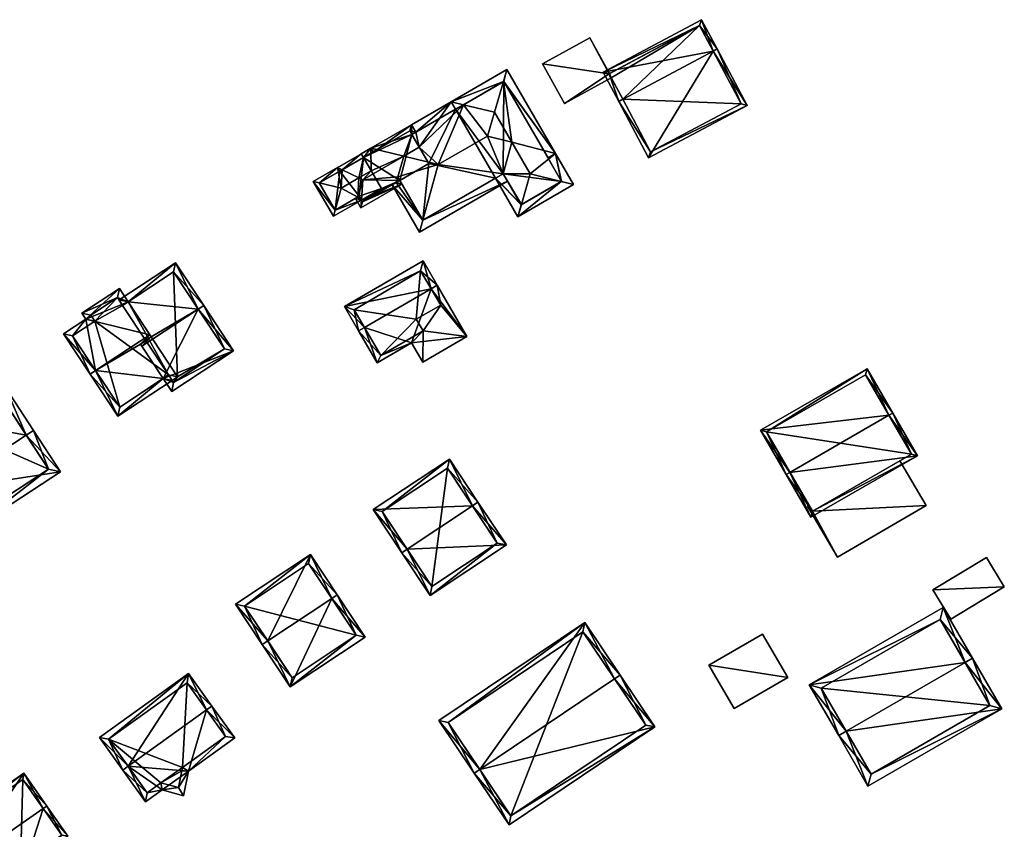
# Model space of a CAD drawing. Header units: inches. Extents: x 2523744 to 2528136, y 1148995 to 1152010.
# Tile 13 of 256: x 2524317 to 2524429, y 1149119 to 1149212. Entities that reach past the tile are written whole.
import ezdxf

# ---------------------------------------------------------------- set-up
doc = ezdxf.new("R2010")
doc.units = ezdxf.units.IN
doc.header["$MEASUREMENT"] = 0
doc.layers.add('Gebaeude Einzelhaus', color=10, linetype='Continuous')
doc.layers.add('Offenes Gebaeude', color=10, linetype='Continuous')

msp = doc.modelspace()

# ---------------------------------------------------------------- meshes
at = {"layer": 'Gebaeude Einzelhaus'}
mesh = msp.add_polyface(dxfattribs=at)
corners = [(2524383.224, 1149205.898, 421.454), (2524385.009, 1149202.549, 425.483), (2524395.765, 1149208.285, 425.483), (2524394.426, 1149211.871, 421.454), (2524396.213, 1149208.524, 425.483), (2524388.392, 1149196.12, 421.138), (2524399.632, 1149202.069, 421.114), (2524383.9, 1149205.692, 421.985), (2524394.22, 1149211.195, 421.984), (2524388.601, 1149196.796, 421.436), (2524385.451, 1149202.783, 425.482), (2524398.956, 1149202.277, 421.414), (2524394.22, 1149211.195, 415.772), (2524398.956, 1149202.277, 415.771), (2524383.957, 1149205.723, 421.301), (2524383.957, 1149205.723, 415.772), (2524383.9, 1149205.692, 421.301), (2524384.135, 1149205.251, 421.304), (2524385.451, 1149202.783, 415.772), (2524384.135, 1149205.251, 415.772), (2524388.601, 1149196.796, 415.771), (2524383.9, 1149205.692, 415.772)]
mesh.append_faces([[corners[k] for k in face] for face in [(2, 8, 4), (11, 2, 4), (4, 8, 3), (6, 9, 11), (6, 11, 4), (5, 9, 6), (10, 9, 1), (7, 10, 1), (1, 9, 5), (8, 7, 0), (3, 8, 0), (0, 7, 1), (2, 6, 4), (1, 5, 2), (2, 5, 6), (0, 2, 3), (3, 2, 4), (0, 1, 2)]], dxfattribs={"color": 13})
mesh.append_faces([[corners[k] for k in face] for face in [(12, 19, 15), (15, 19, 21), (13, 18, 12), (12, 18, 19), (13, 20, 18), (11, 20, 13), (11, 9, 20), (9, 18, 20), (9, 10, 18), (18, 17, 19), (17, 7, 16), (18, 10, 17), (17, 10, 7), (7, 14, 16), (14, 12, 15), (7, 8, 14), (14, 8, 12), (2, 11, 8), (8, 11, 12), (12, 11, 13)]], dxfattribs={"color": 41})
mesh = msp.add_polyface(dxfattribs=at)
corners = [(2524383.9, 1149205.692, 421.301), (2524381.71, 1149209.814, 421.268), (2524376.309, 1149206.848, 421.268), (2524383.957, 1149205.723, 421.301), (2524378.795, 1149202.319, 421.304), (2524384.135, 1149205.251, 421.304), (2524376.309, 1149206.848, 415.772), (2524381.71, 1149209.814, 415.772), (2524378.795, 1149202.319, 415.772), (2524384.135, 1149205.251, 415.772), (2524383.957, 1149205.723, 415.772), (2524383.9, 1149205.692, 415.772)]
mesh.append_faces([[corners[k] for k in face] for face in [(0, 4, 5), (0, 2, 4), (3, 1, 0), (0, 1, 2)]], dxfattribs={"color": 13})
mesh.append_faces([[corners[k] for k in face] for face in [(6, 11, 8), (8, 11, 9), (6, 7, 11), (11, 7, 10), (10, 1, 3), (10, 7, 1), (5, 4, 9), (9, 4, 8), (4, 2, 8), (8, 2, 6), (2, 1, 6), (6, 1, 7)]], dxfattribs={"color": 41})
mesh = msp.add_polyface(dxfattribs=at)
corners = [(2524371.84, 1149204.799, 424.398), (2524365.886, 1149202.51, 423.943), (2524367.289, 1149202.166, 424.398), (2524372.244, 1149206.188, 423.943), (2524370.823, 1149201.299, 425.544), (2524377.79, 1149196.6, 423.943), (2524372.802, 1149197.88, 425.544), (2524374.898, 1149194.258, 425.544), (2524378.438, 1149193.394, 424.398), (2524379.843, 1149193.051, 423.943), (2524373.886, 1149190.76, 424.397), (2524370.932, 1149193.788, 423.943), (2524373.485, 1149189.374, 423.943), (2524371.806, 1149194.275, 424.38), (2524371.798, 1149194.289, 424.38), (2524366.387, 1149201.644, 423.943), (2524378.476, 1149193.416, 424.379), (2524376.434, 1149196.948, 424.378), (2524371.879, 1149204.821, 424.379), (2524373.851, 1149190.74, 424.38), (2524362.651, 1149188.998, 424.387), (2524362.269, 1149187.621, 423.943), (2524372.299, 1149193.423, 423.943), (2524370.036, 1149198.59, 426.432), (2524364.41, 1149195.334, 426.432), (2524376.925, 1149196.099, 423.943), (2524357.405, 1149197.027, 424.16), (2524356.723, 1149197.209, 423.943), (2524356.973, 1149196.777, 423.943), (2524357.424, 1149197.038, 424.17), (2524359.142, 1149193.028, 423.943), (2524359.782, 1149193.917, 424.378), (2524359.598, 1149193.292, 424.172), (2524360.482, 1149196.291, 425.16), (2524362.244, 1149197.311, 425.16), (2524361.837, 1149199.012, 424.398), (2524361.336, 1149199.878, 423.943), (2524361.405, 1149198.762, 424.398), (2524371.798, 1149194.289, 424.387), (2524362.634, 1149188.988, 424.379), (2524370.932, 1149193.788, 415.684), (2524371.798, 1149194.289, 415.684), (2524373.851, 1149190.74, 415.684), (2524378.476, 1149193.416, 415.684), (2524371.879, 1149204.821, 415.684), (2524366.387, 1149201.644, 415.684), (2524361.405, 1149198.762, 415.684), (2524360.007, 1149193.528, 424.172), (2524362.634, 1149188.988, 415.684), (2524360.007, 1149193.528, 415.684), (2524363.323, 1149195.446, 415.684)]
mesh.append_faces([[corners[k] for k in face] for face in [(27, 29, 26), (36, 1, 35), (35, 1, 2), (25, 17, 5), (21, 39, 20), (27, 26, 28), (39, 32, 31), (21, 30, 39), (39, 30, 32), (21, 20, 22), (22, 20, 13), (13, 20, 38), (24, 34, 33), (34, 35, 37), (34, 1, 35), (35, 1, 36), (24, 2, 34), (34, 2, 1), (24, 23, 2), (2, 23, 4), (23, 6, 4), (31, 24, 33), (30, 20, 32), (32, 20, 31), (31, 20, 24), (30, 21, 20), (29, 27, 26), (26, 27, 28), (25, 5, 17), (20, 13, 24), (24, 13, 23), (23, 13, 6), (20, 22, 13), (20, 21, 22), (8, 16, 9), (19, 10, 12), (8, 12, 10), (8, 9, 12), (12, 11, 19), (19, 11, 13), (13, 11, 14), (15, 1, 2), (3, 18, 0), (5, 18, 3), (5, 17, 18), (5, 16, 17), (5, 9, 16), (2, 1, 0), (0, 1, 3), (12, 8, 10), (10, 8, 7), (12, 9, 8), (15, 2, 1), (13, 7, 6), (13, 10, 7), (14, 11, 13), (13, 11, 10), (10, 11, 12), (5, 8, 9), (5, 7, 8), (5, 6, 7), (5, 0, 6), (6, 0, 4), (5, 3, 0), (0, 2, 4), (3, 1, 0), (0, 1, 2)]], dxfattribs={"color": 13})
mesh.append_faces([[corners[k] for k in face] for face in [(45, 50, 46), (50, 48, 49), (45, 40, 50), (50, 40, 48), (38, 14, 13), (20, 11, 38), (38, 11, 14), (20, 48, 11), (11, 48, 40), (20, 39, 48), (48, 47, 49), (48, 39, 47), (47, 39, 31), (35, 46, 37), (2, 15, 35), (35, 15, 46), (46, 15, 45), (42, 41, 43), (43, 41, 44), (44, 41, 45), (45, 41, 40), (0, 18, 44), (2, 45, 15), (2, 44, 45), (2, 0, 44), (17, 44, 18), (16, 43, 17), (17, 43, 44), (8, 43, 16), (8, 42, 43), (8, 10, 42), (10, 19, 42), (13, 42, 19), (13, 41, 42), (13, 14, 41), (11, 41, 14), (11, 40, 41)]], dxfattribs={"color": 41})
mesh = msp.add_polyface(dxfattribs=at)
corners = [(2524355.248, 1149191.621, 424.164), (2524355.649, 1149191.275, 423.943), (2524355.636, 1149191.298, 423.955), (2524352.646, 1149190.117, 424.164), (2524352.459, 1149189.43, 423.943), (2524355.399, 1149191.709, 424.164), (2524353.328, 1149192.628, 424.973), (2524355.361, 1149193.804, 424.973), (2524353.453, 1149194.741, 424.17), (2524352.914, 1149195.005, 423.943), (2524350.855, 1149193.238, 424.17), (2524355.869, 1149196.138, 424.17), (2524356.754, 1149194.61, 424.973), (2524355.619, 1149196.571, 423.943), (2524350.156, 1149193.411, 423.943), (2524350.839, 1149193.229, 424.162), (2524352.641, 1149190.114, 424.162), (2524359.782, 1149193.917, 424.378), (2524360.482, 1149196.291, 425.16), (2524355.806, 1149193.586, 425.16), (2524360.007, 1149193.528, 424.172), (2524355.645, 1149191.282, 424.283), (2524360.258, 1149193.096, 423.943), (2524355.583, 1149190.391, 423.943), (2524353.164, 1149194.574, 423.943), (2524354.966, 1149191.458, 423.943), (2524356.724, 1149197.209, 423.943), (2524361.405, 1149198.762, 424.398), (2524362.244, 1149197.311, 425.16), (2524361.336, 1149199.878, 423.943), (2524361.837, 1149199.012, 424.398), (2524355.399, 1149191.709, 424.283), (2524355.765, 1149191.075, 424.173), (2524359.598, 1149193.292, 424.172), (2524357.424, 1149197.038, 424.17), (2524361.154, 1149199.195, 424.17), (2524355.869, 1149196.138, 415.684), (2524353.164, 1149194.574, 415.684), (2524350.839, 1149193.229, 415.684), (2524352.641, 1149190.114, 415.684), (2524355.399, 1149191.709, 415.684), (2524355.649, 1149191.275, 421.492), (2524355.649, 1149191.275, 415.684), (2524357.923, 1149192.59, 415.684), (2524355.765, 1149191.075, 415.684), (2524360.007, 1149193.528, 415.684), (2524361.405, 1149198.762, 415.684), (2524361.154, 1149199.195, 415.684), (2524363.323, 1149195.446, 415.684)]
mesh.append_faces([[corners[k] for k in face] for face in [(8, 24, 9), (35, 30, 27), (34, 29, 35), (35, 29, 30), (34, 26, 29), (34, 11, 26), (26, 11, 13), (22, 33, 20), (22, 32, 33), (22, 23, 32), (32, 23, 21), (31, 21, 0), (0, 21, 25), (25, 21, 23), (26, 27, 29), (29, 27, 30), (26, 18, 27), (27, 18, 28), (26, 12, 18), (18, 12, 19), (19, 12, 7), (26, 11, 12), (26, 13, 11), (21, 25, 23), (21, 0, 25), (21, 19, 0), (0, 19, 7), (9, 24, 8), (20, 21, 22), (22, 21, 23), (17, 19, 20), (20, 19, 21), (17, 18, 19), (4, 16, 3), (2, 0, 5), (2, 1, 0), (0, 1, 3), (3, 1, 4), (10, 15, 14), (14, 16, 4), (14, 15, 16), (9, 10, 14), (9, 8, 10), (9, 13, 8), (8, 13, 11), (10, 3, 6), (10, 14, 3), (3, 14, 4), (10, 9, 14), (8, 11, 13), (8, 7, 11), (11, 7, 12), (10, 6, 9), (9, 6, 8), (8, 6, 7), (3, 0, 6), (6, 0, 7), (0, 2, 5), (4, 1, 3), (3, 1, 0), (0, 1, 2)]], dxfattribs={"color": 13})
mesh.append_faces([[corners[k] for k in face] for face in [(45, 46, 48), (45, 36, 46), (46, 36, 47), (44, 43, 45), (45, 43, 36), (44, 42, 43), (36, 34, 47), (47, 34, 35), (36, 11, 34), (47, 35, 46), (46, 35, 27), (33, 45, 20), (33, 44, 45), (33, 32, 44), (41, 44, 32), (41, 42, 44), (32, 1, 41), (21, 2, 32), (32, 2, 1), (31, 5, 21), (21, 5, 2), (0, 5, 31), (37, 39, 38), (42, 40, 43), (43, 40, 36), (36, 40, 37), (37, 40, 39), (41, 40, 42), (41, 5, 40), (41, 2, 5), (41, 1, 2), (0, 40, 5), (3, 39, 0), (0, 39, 40), (3, 16, 39), (16, 15, 39), (39, 15, 38), (15, 10, 38), (8, 37, 10), (10, 37, 38), (8, 36, 37), (8, 11, 36)]], dxfattribs={"color": 41})
mesh = msp.add_polyface(dxfattribs=at)
corners = [(2524328.03, 1149181.184, 423.889), (2524323.753, 1149178.363, 423.889), (2524324.199, 1149177.685, 424.514), (2524325.31, 1149171.832, 428.749), (2524321.658, 1149176.01, 424.514), (2524331.504, 1149175.915, 428.749), (2524329.034, 1149179.661, 425.294), (2524324.684, 1149171.419, 428.749), (2524330.436, 1149174.838, 428.525), (2524331.676, 1149175.655, 428.525), (2524327.856, 1149166.608, 424.6), (2524333.025, 1149170.912, 425.139), (2524334.063, 1149170.7, 424.6), (2524333.651, 1149171.325, 425.139), (2524327.816, 1149180.145, 424.466), (2524328.408, 1149179.248, 425.294), (2524324.791, 1149178.149, 424.467), (2524325.238, 1149177.471, 425.092), (2524322.696, 1149175.796, 425.092), (2524328.07, 1149167.646, 425.139), (2524337.029, 1149178.826, 428.749), (2524337.655, 1149179.239, 428.749), (2524334.436, 1149184.12, 424.364), (2524329.034, 1149179.661, 424.926), (2524327.995, 1149179.874, 424.364), (2524328.408, 1149179.248, 424.926), (2524330.601, 1149174.588, 428.749), (2524333.025, 1149170.912, 425.543), (2524334.006, 1149169.424, 424.245), (2524341.06, 1149174.075, 424.245), (2524333.651, 1149171.325, 425.543), (2524334.22, 1149170.463, 424.791), (2524340.021, 1149174.289, 424.792), (2524334.223, 1149183.081, 424.927), (2524329.034, 1149179.661, 415.659), (2524328.408, 1149179.248, 415.659), (2524327.816, 1149180.145, 415.659), (2524324.791, 1149178.149, 415.659), (2524325.238, 1149177.471, 415.659), (2524322.696, 1149175.796, 415.659), (2524328.07, 1149167.646, 415.659), (2524333.651, 1149171.325, 415.659), (2524334.063, 1149170.7, 415.659), (2524334.676, 1149171.104, 415.659), (2524334.22, 1149170.463, 415.659), (2524340.021, 1149174.289, 415.659), (2524334.223, 1149183.081, 415.659)]
mesh.append_faces([[corners[k] for k in face] for face in [(24, 23, 25), (33, 21, 20), (24, 22, 23), (23, 22, 33), (33, 22, 21), (29, 32, 21), (21, 32, 20), (27, 31, 28), (28, 31, 29), (29, 31, 32), (27, 30, 31), (27, 20, 26), (27, 29, 20), (20, 29, 21), (27, 28, 29), (20, 9, 26), (26, 9, 8), (20, 23, 9), (23, 24, 25), (20, 22, 23), (23, 22, 24), (20, 21, 22), (12, 11, 13), (19, 7, 3), (12, 10, 11), (11, 10, 19), (19, 10, 7), (2, 18, 4), (4, 18, 7), (7, 18, 3), (2, 17, 18), (1, 16, 2), (2, 16, 17), (0, 14, 1), (1, 14, 16), (0, 6, 14), (14, 6, 15), (11, 12, 13), (11, 10, 12), (8, 3, 11), (11, 3, 10), (10, 3, 7), (9, 5, 8), (8, 5, 3), (3, 4, 7), (0, 2, 6), (6, 2, 5), (5, 2, 3), (3, 2, 4), (0, 1, 2)]], dxfattribs={"color": 13})
mesh.append_faces([[corners[k] for k in face] for face in [(42, 43, 44), (44, 43, 45), (45, 43, 46), (46, 43, 34), (33, 46, 23), (23, 46, 34), (20, 32, 33), (33, 32, 46), (46, 32, 45), (32, 31, 45), (45, 31, 44), (31, 12, 44), (44, 12, 42), (30, 13, 31), (31, 13, 12), (27, 13, 30), (27, 11, 13), (26, 8, 27), (27, 8, 11), (35, 38, 36), (36, 38, 37), (38, 40, 39), (42, 41, 43), (43, 41, 34), (34, 41, 35), (35, 41, 38), (38, 41, 40), (6, 9, 23), (6, 5, 9), (13, 41, 12), (12, 41, 42), (11, 41, 13), (19, 40, 11), (11, 40, 41), (3, 18, 19), (19, 18, 40), (40, 18, 39), (18, 17, 39), (39, 17, 38), (17, 16, 38), (38, 16, 37), (16, 14, 37), (37, 14, 36), (25, 14, 15), (25, 35, 14), (14, 35, 36), (23, 15, 6), (23, 25, 15), (23, 34, 25), (25, 34, 35)]], dxfattribs={"color": 41})
mesh = msp.add_polyface(dxfattribs=at)
corners = [(2524355.981, 1149176.737, 422.48), (2524353.696, 1149179.15, 421.335), (2524355.319, 1149176.353, 422.48), (2524363.605, 1149181.157, 422.48), (2524362.671, 1149184.355, 421.335), (2524364.294, 1149181.556, 422.48), (2524357.439, 1149172.696, 420.824), (2524361.369, 1149174.976, 420.824), (2524367.681, 1149175.715, 419.834), (2524362.638, 1149172.79, 419.834), (2524354.8, 1149178.75, 421.654), (2524362.4, 1149183.2, 421.641), (2524357.85, 1149173.55, 421.033), (2524362.7, 1149176.35, 421.028), (2524364.7, 1149179.3, 421.635), (2524361.9, 1149177.7, 421.643), (2524364.7, 1149179.3, 414.363), (2524362.4, 1149183.2, 414.363), (2524354.8, 1149178.75, 414.363), (2524357.85, 1149173.55, 414.363), (2524362.7, 1149176.35, 414.363), (2524361.9, 1149177.7, 414.363)]
mesh.append_faces([[corners[k] for k in face] for face in [(13, 15, 14), (3, 11, 5), (14, 3, 5), (5, 11, 4), (8, 13, 14), (8, 14, 5), (9, 13, 8), (12, 13, 7), (7, 13, 9), (6, 12, 7), (0, 12, 2), (10, 0, 2), (2, 12, 6), (11, 10, 1), (4, 11, 1), (1, 10, 2), (3, 8, 5), (0, 7, 3), (3, 7, 8), (8, 7, 9), (0, 6, 7), (0, 2, 6), (4, 3, 5), (4, 1, 3), (3, 1, 0), (0, 1, 2)]], dxfattribs={"color": 13})
mesh.append_faces([[corners[k] for k in face] for face in [(19, 21, 20), (18, 21, 19), (17, 21, 18), (16, 21, 17), (14, 21, 16), (15, 21, 14), (20, 21, 13), (13, 21, 15), (19, 20, 13), (12, 19, 13), (18, 19, 0), (0, 19, 12), (10, 18, 0), (17, 18, 11), (11, 18, 10), (16, 17, 3), (3, 17, 11), (14, 16, 3)]], dxfattribs={"color": 41})
mesh = msp.add_polyface(dxfattribs=at)
corners = [(2524307.892, 1149158.213, 426.393), (2524310.133, 1149152.954, 423.193), (2524321.335, 1149160.273, 423.193), (2524307.054, 1149157.666, 426.393), (2524317.42, 1149164.439, 426.393), (2524318.256, 1149164.985, 426.393), (2524303.851, 1149162.57, 423.075), (2524308.196, 1149165.409, 423.075), (2524309.034, 1149165.956, 423.075), (2524315.053, 1149169.888, 423.075), (2524314.217, 1149169.342, 423.075), (2524305.235, 1149162.28, 423.641), (2524309.58, 1149165.119, 423.641), (2524310.423, 1149154.339, 423.762), (2524319.951, 1149160.563, 423.761), (2524312.898, 1149173.188, 422.127), (2524306.04, 1149168.709, 422.127), (2524312.608, 1149171.804, 422.368), (2524307.425, 1149168.419, 422.368), (2524309.58, 1149165.119, 415.561), (2524309.034, 1149165.956, 415.561), (2524305.235, 1149162.28, 415.561), (2524310.423, 1149154.339, 415.561), (2524319.951, 1149160.563, 415.561), (2524314.217, 1149169.342, 415.561), (2524312.608, 1149171.804, 415.561), (2524307.425, 1149168.419, 415.561)]
mesh.append_faces([[corners[k] for k in face] for face in [(15, 18, 16), (16, 18, 7), (7, 18, 8), (9, 17, 15), (15, 17, 18), (9, 10, 17), (8, 16, 7), (9, 15, 10), (10, 15, 8), (8, 15, 16), (1, 14, 2), (2, 14, 5), (5, 14, 4), (0, 13, 3), (3, 13, 1), (1, 13, 14), (12, 7, 8), (12, 11, 7), (7, 11, 6), (6, 11, 3), (3, 11, 0), (5, 4, 9), (9, 4, 10), (8, 4, 10), (10, 4, 9), (9, 4, 5), (7, 0, 8), (8, 0, 4), (7, 6, 0), (0, 6, 3), (0, 2, 4), (4, 2, 5), (3, 1, 0), (0, 1, 2)]], dxfattribs={"color": 13})
mesh.append_faces([[corners[k] for k in face] for face in [(20, 25, 24), (20, 26, 25), (26, 20, 18), (18, 20, 8), (18, 17, 26), (26, 17, 25), (17, 24, 25), (17, 10, 24), (19, 23, 22), (19, 22, 21), (24, 23, 19), (24, 19, 20), (10, 23, 24), (10, 14, 23), (10, 4, 14), (14, 22, 23), (14, 13, 22), (0, 11, 13), (13, 11, 22), (22, 11, 21), (11, 12, 21), (21, 12, 19), (20, 19, 8), (8, 19, 12)]], dxfattribs={"color": 41})
mesh = msp.add_polyface(dxfattribs=at)
corners = [(2524415.811, 1149166.713, 416.123), (2524419.056, 1149162.086, 411.264), (2524416.244, 1149166.963, 416.123), (2524404.52, 1149160.198, 416.123), (2524406.9, 1149155.073, 411.264), (2524404.088, 1149159.949, 416.123), (2524413.325, 1149172.021, 411.383), (2524401.169, 1149165.008, 411.383), (2524407.084, 1149155.755, 411.695), (2524418.374, 1149162.27, 411.696), (2524413.143, 1149171.339, 411.789), (2524401.851, 1149164.825, 411.788), (2524413.143, 1149171.339, 403.003), (2524418.374, 1149162.27, 403.003), (2524401.851, 1149164.825, 403.003), (2524406.685, 1149156.447, 408.915), (2524406.685, 1149156.447, 408.815), (2524407.084, 1149155.755, 403.003), (2524407.084, 1149155.755, 408.817), (2524407.084, 1149155.755, 408.917), (2524417.075, 1149161.52, 408.817), (2524417.075, 1149161.52, 408.917)]
mesh.append_faces([[corners[k] for k in face] for face in [(3, 8, 5), (11, 3, 5), (7, 11, 5), (10, 11, 6), (6, 11, 7), (0, 10, 2), (9, 0, 2), (2, 10, 6), (1, 8, 9), (1, 9, 2), (5, 8, 4), (4, 8, 1), (0, 7, 3), (3, 7, 5), (0, 6, 7), (0, 2, 6), (4, 3, 5), (4, 1, 3), (3, 1, 0), (0, 1, 2)]], dxfattribs={"color": 13})
mesh.append_faces([[corners[k] for k in face] for face in [(13, 17, 14), (13, 14, 12), (17, 20, 18), (21, 8, 19), (20, 9, 21), (21, 9, 8), (17, 13, 20), (20, 13, 9), (8, 15, 19), (16, 17, 18), (16, 14, 17), (15, 11, 16), (16, 11, 14), (8, 3, 15), (15, 3, 11), (11, 12, 14), (11, 10, 12), (0, 9, 10), (10, 9, 12), (12, 9, 13)]], dxfattribs={"color": 41})
mesh = msp.add_polyface(dxfattribs=at)
corners = [(2524360.862, 1149151.446, 420.073), (2524363.479, 1149146.143, 417.755), (2524372.176, 1149151.91, 417.755), (2524360.236, 1149151.031, 420.073), (2524368.308, 1149156.385, 420.073), (2524368.933, 1149156.8, 420.073), (2524365.671, 1149161.719, 417.402), (2524356.974, 1149155.95, 417.402), (2524371.136, 1149152.121, 418.052), (2524365.461, 1149160.679, 417.742), (2524358.014, 1149155.74, 417.741), (2524363.689, 1149147.183, 418.052), (2524371.136, 1149152.121, 408.63), (2524365.461, 1149160.679, 408.63), (2524358.014, 1149155.74, 408.63), (2524363.689, 1149147.183, 408.63)]
mesh.append_faces([[corners[k] for k in face] for face in [(1, 11, 8), (0, 11, 3), (10, 0, 3), (3, 11, 1), (7, 10, 3), (9, 10, 6), (6, 10, 7), (4, 9, 5), (8, 4, 5), (5, 9, 6), (1, 8, 2), (2, 8, 5), (4, 7, 0), (0, 7, 3), (4, 6, 7), (4, 5, 6), (0, 2, 4), (4, 2, 5), (3, 1, 0), (0, 1, 2)]], dxfattribs={"color": 13})
mesh.append_faces([[corners[k] for k in face] for face in [(13, 15, 14), (12, 15, 13), (8, 15, 12), (11, 15, 8), (14, 15, 0), (0, 15, 11), (10, 14, 0), (13, 14, 10), (9, 13, 10), (12, 13, 4), (4, 13, 9), (8, 12, 4)]], dxfattribs={"color": 41})
mesh = msp.add_polyface(dxfattribs=at)
corners = [(2524352.251, 1149145.802, 420.442), (2524352.875, 1149146.216, 420.442), (2524349.821, 1149150.823, 417.653), (2524344.949, 1149140.96, 420.442), (2524341.269, 1149145.15, 417.653), (2524344.324, 1149140.545, 420.442), (2524347.524, 1149135.721, 418.022), (2524356.075, 1149141.393, 418.022), (2524342.309, 1149144.94, 418.031), (2524349.611, 1149149.783, 418.032), (2524347.734, 1149136.761, 418.336), (2524355.035, 1149141.604, 418.336), (2524355.035, 1149141.604, 409.333), (2524349.611, 1149149.783, 409.333), (2524342.309, 1149144.94, 409.333), (2524347.734, 1149136.761, 409.333)]
mesh.append_faces([[corners[k] for k in face] for face in [(0, 9, 1), (11, 0, 1), (7, 11, 1), (6, 10, 11), (6, 11, 7), (3, 10, 5), (8, 3, 5), (5, 10, 6), (4, 8, 5), (9, 8, 2), (1, 9, 2), (2, 8, 4), (0, 7, 1), (3, 6, 0), (0, 6, 7), (3, 5, 6), (3, 4, 5), (0, 2, 3), (3, 2, 4), (0, 1, 2)]], dxfattribs={"color": 13})
mesh.append_faces([[corners[k] for k in face] for face in [(12, 15, 14), (12, 14, 13), (11, 15, 12), (10, 15, 11), (14, 15, 3), (3, 15, 10), (8, 14, 3), (13, 14, 8), (9, 13, 8), (12, 13, 0), (0, 13, 9), (11, 12, 0)]], dxfattribs={"color": 41})
mesh = msp.add_polyface(dxfattribs=at)
corners = [(2524424.494, 1149138.483, 411.06), (2524428.693, 1149133.223, 406.596), (2524425.359, 1149138.984, 411.06), (2524410.95, 1149130.645, 411.06), (2524413.418, 1149124.384, 406.596), (2524410.084, 1149130.144, 411.06), (2524422.003, 1149144.784, 406.518), (2524406.728, 1149135.944, 406.518), (2524427.326, 1149133.588, 407.267), (2524413.783, 1149125.75, 407.266), (2524421.638, 1149143.418, 407.195), (2524408.094, 1149135.579, 407.196), (2524427.326, 1149133.588, 400.21), (2524421.638, 1149143.418, 400.21), (2524408.094, 1149135.579, 400.21), (2524413.783, 1149125.75, 400.21)]
mesh.append_faces([[corners[k] for k in face] for face in [(3, 9, 5), (11, 3, 5), (5, 9, 4), (10, 11, 7), (7, 11, 5), (6, 10, 7), (0, 10, 2), (8, 0, 2), (2, 10, 6), (1, 9, 8), (4, 9, 1), (1, 8, 2), (0, 7, 3), (3, 7, 5), (0, 6, 7), (0, 2, 6), (4, 3, 5), (4, 1, 3), (3, 1, 0), (0, 1, 2)]], dxfattribs={"color": 13})
mesh.append_faces([[corners[k] for k in face] for face in [(12, 15, 14), (12, 14, 13), (9, 15, 12), (9, 12, 8), (14, 15, 3), (3, 15, 9), (11, 14, 3), (13, 14, 10), (10, 14, 11), (12, 13, 0), (0, 13, 10), (8, 12, 0)]], dxfattribs={"color": 41})
mesh = msp.add_polyface(dxfattribs=at)
corners = [(2524384.522, 1149136.636, 414.11), (2524389.12, 1149131.145, 410.454), (2524385.144, 1149137.055, 414.11), (2524369.133, 1149126.283, 414.11), (2524372.486, 1149119.955, 410.454), (2524368.51, 1149125.864, 414.11), (2524381.11, 1149143.051, 410.353), (2524364.476, 1149131.861, 410.353), (2524388.079, 1149131.349, 410.839), (2524372.69, 1149120.996, 410.839), (2524380.906, 1149142.01, 410.743), (2524365.518, 1149131.658, 410.743), (2524388.079, 1149131.349, 403.368), (2524380.906, 1149142.01, 403.368), (2524365.518, 1149131.658, 403.368), (2524372.69, 1149120.996, 403.368)]
mesh.append_faces([[corners[k] for k in face] for face in [(3, 9, 5), (11, 3, 5), (5, 9, 4), (7, 11, 5), (10, 11, 6), (6, 11, 7), (0, 10, 2), (8, 0, 2), (2, 10, 6), (1, 9, 8), (4, 9, 1), (1, 8, 2), (3, 7, 5), (0, 6, 3), (3, 6, 7), (0, 2, 6), (4, 3, 5), (4, 1, 3), (3, 1, 0), (0, 1, 2)]], dxfattribs={"color": 13})
mesh.append_faces([[corners[k] for k in face] for face in [(13, 15, 14), (12, 15, 13), (8, 15, 12), (9, 15, 8), (14, 15, 3), (3, 15, 9), (11, 14, 3), (13, 14, 10), (10, 14, 11), (12, 13, 0), (0, 13, 10), (8, 12, 0)]], dxfattribs={"color": 41})
mesh = msp.add_polyface(dxfattribs=at)
corners = [(2524329.027, 1149126.655, 418.335), (2524328.418, 1149126.218, 418.335), (2524331.024, 1149122.584, 415.728), (2524332.924, 1149123.946, 415.728), (2524335.909, 1149126.086, 415.728), (2524335.358, 1149123.285, 414.589), (2524337.985, 1149133.08, 418.335), (2524341.2, 1149129.883, 415.728), (2524338.594, 1149133.516, 418.335), (2524335.935, 1149137.225, 415.807), (2524325.758, 1149129.925, 415.808), (2524334.778, 1149124.22, 415.229), (2524340.154, 1149130.055, 416.165), (2524335.154, 1149126.128, 416.004), (2524335.23, 1149126.523, 416.166), (2524335.763, 1149136.179, 416.222), (2524326.805, 1149129.753, 416.223), (2524331.196, 1149123.631, 416.166), (2524332.776, 1149124.764, 416.166), (2524335.23, 1149126.523, 409.076), (2524335.154, 1149126.128, 409.076), (2524340.154, 1149130.055, 409.076), (2524335.763, 1149136.179, 409.076), (2524326.805, 1149129.753, 409.076), (2524331.196, 1149123.631, 409.076), (2524332.776, 1149124.764, 409.076), (2524334.778, 1149124.22, 409.076)]
mesh.append_faces([[corners[k] for k in face] for face in [(18, 11, 3), (17, 18, 3), (2, 17, 3), (0, 17, 1), (16, 0, 1), (1, 17, 2), (10, 16, 1), (15, 16, 9), (9, 16, 10), (6, 15, 8), (12, 6, 8), (8, 15, 9), (7, 12, 8), (14, 12, 4), (4, 11, 13), (13, 14, 4), (4, 12, 7), (3, 11, 5), (5, 11, 4), (0, 10, 1), (8, 9, 6), (6, 9, 0), (0, 9, 10), (6, 7, 8), (0, 4, 6), (6, 4, 7), (0, 3, 4), (4, 3, 5), (0, 2, 3), (0, 1, 2)]], dxfattribs={"color": 13})
mesh.append_faces([[corners[k] for k in face] for face in [(23, 25, 24), (19, 25, 23), (19, 23, 22), (19, 22, 21), (20, 26, 25), (20, 25, 19), (11, 26, 20), (11, 20, 13), (25, 26, 11), (18, 25, 11), (24, 25, 17), (17, 25, 18), (23, 24, 0), (0, 24, 17), (16, 23, 0), (22, 23, 15), (15, 23, 16), (21, 22, 6), (6, 22, 15), (12, 21, 6), (19, 21, 12), (14, 19, 12), (20, 19, 13), (13, 19, 14)]], dxfattribs={"color": 41})
mesh = msp.add_polyface(dxfattribs=at)
corners = [(2524309.968, 1149115.271, 418.447), (2524317.131, 1149125.854, 415.919), (2524306.938, 1149118.741, 415.919), (2524319.343, 1149121.812, 418.447), (2524319.753, 1149122.098, 418.447), (2524309.558, 1149114.985, 418.447), (2524313.501, 1149112.624, 415.761), (2524316.466, 1149112.145, 414.421), (2524317.213, 1149115.214, 415.761), (2524322.151, 1149118.66, 415.76), (2524311.956, 1149111.548, 415.761), (2524307.634, 1149118.618, 416.194), (2524312.08, 1149112.244, 416.081), (2524316.09, 1149112.713, 414.858), (2524313.381, 1149113.15, 416.08), (2524321.455, 1149118.784, 416.081), (2524316.701, 1149115.218, 415.95), (2524316.771, 1149115.515, 416.08), (2524317.008, 1149125.158, 416.194), (2524316.771, 1149115.515, 408.661), (2524316.701, 1149115.218, 408.661), (2524321.455, 1149118.784, 408.661), (2524317.008, 1149125.158, 408.661), (2524307.634, 1149118.618, 408.661), (2524312.08, 1149112.244, 408.661), (2524313.381, 1149113.15, 408.661), (2524316.09, 1149112.713, 408.661)]
mesh.append_faces([[corners[k] for k in face] for face in [(18, 11, 1), (3, 18, 4), (15, 3, 4), (4, 18, 1), (9, 15, 4), (17, 15, 8), (8, 13, 16), (16, 17, 8), (8, 15, 9), (7, 13, 8), (14, 13, 6), (12, 14, 6), (6, 13, 7), (10, 12, 6), (0, 12, 5), (11, 0, 5), (5, 12, 10), (1, 11, 2), (2, 11, 5), (6, 0, 10), (10, 0, 5), (3, 9, 4), (6, 8, 0), (0, 8, 3), (3, 8, 9), (6, 7, 8), (0, 2, 5), (4, 1, 3), (3, 1, 0), (0, 1, 2)]], dxfattribs={"color": 13})
mesh.append_faces([[corners[k] for k in face] for face in [(23, 25, 24), (19, 25, 23), (19, 23, 22), (19, 22, 21), (20, 26, 25), (20, 25, 19), (13, 26, 20), (13, 20, 16), (25, 26, 13), (24, 25, 14), (14, 25, 13), (12, 24, 14), (23, 24, 0), (0, 24, 12), (11, 23, 0), (22, 23, 18), (18, 23, 11), (21, 22, 3), (3, 22, 18), (15, 21, 3), (19, 21, 17), (17, 21, 15), (20, 19, 16), (16, 19, 17)]], dxfattribs={"color": 41})
at = {"layer": 'Offenes Gebaeude'}
mesh = msp.add_polyface(dxfattribs=at)
corners = [(2524407.084, 1149155.755, 408.917), (2524409.929, 1149150.508, 408.93), (2524420.054, 1149156.401, 408.93), (2524406.526, 1149156.355, 408.915), (2524417.075, 1149161.52, 408.917), (2524406.685, 1149156.447, 408.915), (2524420.054, 1149156.401, 408.83), (2524409.929, 1149150.508, 408.83), (2524417.075, 1149161.52, 408.817), (2524406.526, 1149156.355, 408.815), (2524406.685, 1149156.447, 408.815), (2524407.084, 1149155.755, 408.817)]
mesh.append_faces([[corners[k] for k in face] for face in [(3, 0, 5), (0, 2, 4), (3, 1, 0), (0, 1, 2)]], dxfattribs={"color": 13})
mesh.append_faces([[corners[k] for k in face] for face in [(6, 11, 8), (11, 9, 10), (6, 7, 11), (11, 7, 9), (1, 3, 7), (7, 3, 9), (9, 5, 10), (9, 3, 5), (6, 4, 2), (6, 8, 4), (2, 1, 6), (6, 1, 7)]], dxfattribs={"color": 41})
mesh = msp.add_polyface(dxfattribs=at)
corners = [(2524420.834, 1149146.798, 406.739), (2524428.973, 1149147.113, 406.739), (2524426.945, 1149150.48, 406.739), (2524422.862, 1149143.432, 406.739), (2524420.834, 1149146.798, 406.639), (2524426.945, 1149150.48, 406.639), (2524422.862, 1149143.432, 406.639), (2524428.973, 1149147.113, 406.639)]
mesh.append_faces([[corners[k] for k in face] for face in [(3, 1, 0), (0, 1, 2)]], dxfattribs={"color": 13})
mesh.append_faces([[corners[k] for k in face] for face in [(4, 7, 6), (5, 7, 4), (2, 7, 5), (1, 7, 2), (6, 7, 3), (3, 7, 1), (4, 6, 0), (0, 6, 3), (5, 4, 2), (2, 4, 0)]], dxfattribs={"color": 41})
mesh = msp.add_polyface(dxfattribs=at)
corners = [(2524395.279, 1149138.209, 406.541), (2524404.263, 1149136.766, 406.541), (2524401.375, 1149141.745, 406.541), (2524398.166, 1149133.23, 406.541), (2524395.279, 1149138.209, 406.441), (2524401.375, 1149141.745, 406.441), (2524398.166, 1149133.23, 406.441), (2524404.263, 1149136.766, 406.441)]
mesh.append_faces([[corners[k] for k in face] for face in [(3, 1, 0), (0, 1, 2)]], dxfattribs={"color": 13})
mesh.append_faces([[corners[k] for k in face] for face in [(4, 7, 6), (5, 7, 4), (2, 7, 5), (1, 7, 2), (6, 7, 3), (3, 7, 1), (4, 6, 0), (0, 6, 3), (5, 4, 2), (2, 4, 0)]], dxfattribs={"color": 41})

doc.saveas('drawing.dxf')
